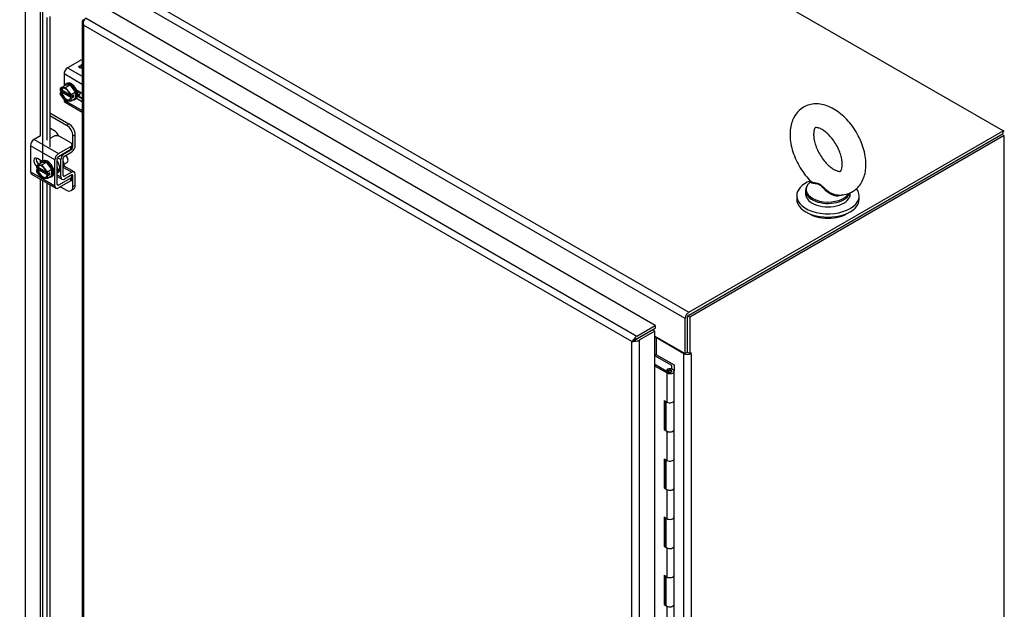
# Model space of a CAD drawing. Header units: inches. Extents: x 1 to 359, y -2 to 239.
# Tile 49 of 51: x 293 to 320, y 202 to 218. Entities that reach past the tile are written whole.
import ezdxf

# ---------------------------------------------------------------- set-up
doc = ezdxf.new("R2010")
doc.units = ezdxf.units.IN
doc.header["$MEASUREMENT"] = 0
for name, color, linetype in [('COM51497', 7, 'Continuous'), ('COM51498', 7, 'Continuous'), ('COM55595-1', 7, 'Continuous'), ('COM55597-1', 7, 'Continuous'), ('COM55607-1', 7, 'Continuous'), ('COM70112-1', 7, 'Continuous'), ('COM71181-1', 7, 'Continuous'), ('Default', 7, 'Continuous'), ('SCC19011', 7, 'Continuous'), ('SCS86415', 7, 'Continuous'), ('SPR20280', 7, 'Continuous'), ('WAF25367', 7, 'Continuous'), ('WAF25377', 7, 'Continuous'), ('WAM254785', 7, 'Continuous')]:
    doc.layers.add(name, color=color, linetype=linetype)

# ---------------------------------------------------------------- blocks, each defined once
blk = doc.blocks.new('SE5')
at = {"layer": 'COM51497', "color": 7, "linetype": 'Continuous'}
for p, q in [((294.578, 217.236), (294.237, 217.039)), ((294.237, 217.039), (294.644, 216.804)), ((294.567, 217.088), (294.59, 217.076)), ((294.567, 217.087), (294.567, 217.088)), ((294.567, 217.087), (294.59, 217.076)), ((294.136, 216.864), (294.136, 216.528)), ((294.644, 216.57), (294.136, 216.864)), ((294.628, 216.33), (294.487, 216.412)), ((294.514, 216.244), (294.644, 216.169)), ((294.136, 216.15), (294.136, 216.136)), ((294.136, 216.136), (294.156, 216.124)), ((294.166, 216.07), (294.644, 215.794)), ((294.205, 216.096), (294.644, 215.842)), ((294.487, 216.182), (294.628, 216.101)), ((294.644, 216.11), (294.628, 216.101)), ((293.478, 215.134), (293.297, 215.03)), ((293.839, 215.111), (293.741, 215.055)), ((294.324, 214.933), (294.016, 215.111)), ((293.882, 214.459), (293.196, 214.855)), ((293.196, 214.855), (293.196, 214.127)), ((293.297, 215.03), (293.983, 214.634)), ((293.983, 214.634), (294.324, 214.831)), ((294.324, 214.753), (294.324, 214.831)), ((294.361, 214.804), (294.361, 214.882)), ((293.983, 214.556), (294.324, 214.753)), ((293.527, 214.414), (293.39, 214.493)), ((293.882, 213.731), (293.882, 214.459)), ((293.949, 213.77), (293.949, 214.498)), ((293.196, 214.127), (293.493, 213.955)), ((293.226, 214.061), (293.911, 213.665)), ((294.361, 213.92), (294.361, 213.998)), ((293.542, 213.927), (293.882, 213.731)), ((293.983, 213.75), (293.949, 213.77)), ((294.324, 213.947), (293.983, 213.75)), ((294.324, 213.869), (293.983, 213.672)), ((294.324, 213.869), (294.324, 213.947))]:
    blk.add_line(p, q, dxfattribs=at)
for centre, major_axis, start_param, end_param in [((294.237, 216.922), (-0.071, -0.124), 3.926991, 5.497787), ((294.667, 217.185), (0.125, 0), 1.751281, 2.356194), ((294.628, 216.216), (-0.07, 0.122), -0.951769, -0.785398), ((294.237, 216.194), (0.071, 0.124), 2.356194, 3.141593), ((294.628, 216.216), (-0.07, 0.122), -3.926991, -3.76062), ((293.927, 215.06), (0.125, 0), 0.785398, 2.356194), ((293.297, 214.913), (-0.072, -0.124), 3.926991, 5.497787), ((294.236, 214.882), (-0.125, 0), 2.356194, 3.926991), ((293.983, 214.517), (0.072, 0.124), 0.785398, 2.356194), ((293.983, 214.517), (0.024, 0.0416), 0.785398, 2.356194), ((294.236, 214.804), (-0.125, 0), 2.356194, 3.141593), ((293.39, 214.379), (0.07, -0.122), 2.356194, 5.249698), ((293.457, 214.417), (0.07, -0.122), 3.6401, 5.141192), ((293.297, 214.185), (0.072, 0.124), 2.356194, 3.141593), ((294.236, 213.998), (-0.125, 0), 2.356194, 3.625446), ((293.983, 213.789), (0.071, 0.124), 2.356194, 3.926991), ((293.983, 213.789), (0.024, 0.0416), 2.356194, 3.926991), ((294.236, 213.92), (-0.125, 0), 2.356194, 3.141593)]:
    blk.add_ellipse(centre, major_axis=major_axis, ratio=0.57735, start_param=start_param, end_param=end_param, dxfattribs=at)
for points, knots in [([(294.645, 217.021), (294.642, 217.021), (294.639, 217.021), (294.637, 217.021), (294.613, 217.019), (294.591, 217.024), (294.56, 217.042), (294.552, 217.051), (294.551, 217.06), (294.55, 217.07), (294.555, 217.079), (294.567, 217.088)], [0.7617435, 0.7617435, 0.7617435, 0.7617435, 0.7740136, 0.7740136, 0.7740136, 0.8654722, 0.8654722, 0.932923, 0.932923, 0.932923, 1, 1, 1, 1]), ([(294.59, 217.076), (294.583, 217.071), (294.58, 217.066), (294.58, 217.061), (294.579, 217.055), (294.583, 217.049), (294.599, 217.04), (294.607, 217.038), (294.616, 217.037), (294.625, 217.036), (294.634, 217.036), (294.645, 217.038)], [0, 0, 0, 0, 0.1536487, 0.1536487, 0.1536487, 0.336794, 0.336794, 0.4828153, 0.4828153, 0.4828153, 0.6466163, 0.6466163, 0.6466163, 0.6466163]), ([(294.59, 217.076), (294.583, 217.07), (294.58, 217.065), (294.58, 217.061), (294.579, 217.054), (294.583, 217.048), (294.599, 217.039), (294.607, 217.037), (294.616, 217.036), (294.625, 217.035), (294.634, 217.036), (294.645, 217.037)], [0, 0, 0, 0, 0.1536487, 0.1536487, 0.1536487, 0.336794, 0.336794, 0.4828153, 0.4828153, 0.4828153, 0.6466163, 0.6466163, 0.6466163, 0.6466163]), ([(294.643, 217.066), (294.64, 217.068), (294.637, 217.069), (294.62, 217.079), (294.613, 217.089), (294.613, 217.1), (294.614, 217.112), (294.622, 217.123), (294.64, 217.133), (294.641, 217.134), (294.643, 217.134)], [0.0764711, 0.0764711, 0.0764711, 0.0764711, 0.0912335, 0.0912335, 0.1674673, 0.1674673, 0.1674673, 0.2514891, 0.2514891, 0.2578703, 0.2578703, 0.2578703, 0.2578703]), ([(294.618, 217.084), (294.615, 217.089), (294.613, 217.094), (294.613, 217.1), (294.614, 217.111), (294.622, 217.122), (294.64, 217.132), (294.641, 217.133), (294.643, 217.134)], [0.1313455, 0.1313455, 0.1313455, 0.1313455, 0.1674673, 0.1674673, 0.1674673, 0.2514891, 0.2514891, 0.2578703, 0.2578703, 0.2578703, 0.2578703])]:
    blk.add_open_spline(points, degree=3, knots=knots, dxfattribs=at)
at = {"layer": 'COM51498', "color": 7, "linetype": 'Continuous'}
for p, q in [((294.644, 216.187), (294.578, 216.225)), ((293.741, 215.777), (294.275, 215.469)), ((293.741, 215.699), (294.208, 215.43)), ((294.208, 215.43), (294.275, 215.469)), ((293.855, 215.277), (293.741, 215.342)), ((294.452, 215.162), (294.385, 215.124)), ((294.385, 214.82), (294.385, 215.124)), ((294.452, 214.858), (294.452, 215.162)), ((294.361, 214.834), (294.385, 214.82)), ((294.137, 214.645), (294.147, 214.639)), ((294.147, 214.639), (294.352, 214.761)), ((294.148, 214.562), (294.353, 214.684)), ((294.342, 214.767), (294.352, 214.761)), ((293.953, 214.519), (294.048, 214.465)), ((294.048, 213.98), (294.048, 214.465)), ((294.115, 214.019), (294.115, 214.504)), ((294.422, 214.119), (294.138, 214.283)), ((293.949, 214.037), (294.048, 213.98)), ((293.949, 213.988), (294.077, 213.914)), ((294.115, 214.018), (294.148, 213.999)), ((294.12, 214.247), (294.353, 214.113)), ((294.352, 214.034), (294.147, 213.92)), ((294.353, 214.113), (294.148, 213.999)), ((294.351, 214.034), (294.385, 214.015)), ((294.385, 213.711), (294.385, 214.015)), ((294.452, 213.749), (294.452, 214.053)), ((294.385, 213.711), (294.452, 213.749)), ((294.04, 213.705), (294.208, 213.609)), ((294.333, 213.596), (294.4, 213.635))]:
    blk.add_line(p, q, dxfattribs=at)
for centre, major_axis, start_param, end_param in [((294.208, 215.226), (0.125, -0.217), 0.785398, 2.356194), ((294.275, 215.264), (-0.125, 0.217), 3.926991, 5.497787), ((293.855, 215.073), (0.125, -0.217), 1.463912, 2.356194), ((294.351, 214.8), (-0.024, -0.0416), 0.802851, 2.356194), ((294.351, 214.8), (-0.071, -0.124), 0.802851, 2.356194), ((294.149, 214.523), (-0.071, -0.124), 3.944444, 5.497787), ((294.149, 214.523), (-0.024, -0.0416), 3.944444, 5.497787), ((294.005, 214.402), (0.097, -0.169), 0.133398, 1.437398), ((294.149, 214.038), (0.024, 0.0416), 2.356194, 3.909538), ((294.351, 213.995), (-0.024, -0.0416), 2.356194, 3.909538), ((294.351, 213.995), (-0.071, -0.124), 2.356194, 3.909538), ((294.149, 214.038), (0.071, 0.124), 2.356194, 3.909538), ((294.208, 213.813), (-0.125, 0.217), 2.356194, 3.926991), ((294.275, 213.851), (-0.125, 0.217), 3.141593, 3.926991)]:
    blk.add_ellipse(centre, major_axis=major_axis, ratio=0.57735, start_param=start_param, end_param=end_param, dxfattribs=at)
at = {"layer": 'COM55595-1', "color": 7, "linetype": 'Continuous'}
for p, q in [((310.693, 209.819), (295.271, 218.723)), ((294.753, 218.424), (310.175, 209.52)), ((294.644, 218.327), (294.644, 170.646)), ((294.673, 218.318), (294.645, 218.316)), ((294.686, 218.23), (294.686, 218.229)), ((294.686, 218.229), (294.686, 218.23)), ((294.686, 218.229), (294.686, 170.627)), ((310.04, 209.365), (294.686, 218.229)), ((294.686, 218.229), (294.686, 218.229)), ((294.686, 218.229), (294.686, 218.229)), ((294.686, 218.229), (294.686, 218.229)), ((310.175, 209.52), (310.693, 209.819)), ((310.175, 209.443), (310.693, 209.741)), ((310.619, 209.698), (310.175, 209.443)), ((310.686, 209.66), (310.242, 209.404)), ((310.686, 209.66), (310.619, 209.698)), ((310.686, 161.979), (310.686, 209.66)), ((310.693, 209.819), (310.693, 209.741)), ((310.131, 209.417), (310.04, 209.365)), ((310.04, 161.762), (310.04, 209.365)), ((310.04, 209.365), (310.04, 209.365)), ((310.04, 209.365), (310.04, 209.365)), ((310.04, 209.365), (310.041, 209.365)), ((310.04, 209.365), (310.04, 209.365)), ((310.041, 209.365), (310.131, 209.417)), ((310.131, 209.417), (310.095, 209.428)), ((310.131, 209.417), (310.123, 209.38)), ((310.175, 209.443), (310.131, 209.417)), ((310.131, 209.417), (310.175, 209.442)), ((310.175, 209.442), (310.175, 209.443)), ((310.175, 209.442), (310.175, 209.443)), ((310.175, 209.443), (310.175, 209.443)), ((310.175, 209.443), (310.175, 209.443)), ((310.242, 209.404), (310.242, 161.723))]:
    blk.add_line(p, q, dxfattribs=at)
for centre, radius, start, end in [((294.813, 218.342), 0.169, 188.668, 221.4311), ((294.932, 218.313), 0.26, 175.7057, 198.6064), ((310.268, 209.223), 0.268, 130.2492, 148.191), ((310.032, 209.633), 0.268, 271.809, 289.7508)]:
    blk.add_arc(centre, radius, start, end, dxfattribs=at)
for centre, major_axis, start_param, end_param in [((294.753, 218.307), (0.072, 0.124), 0.785398, 1.701633), ((294.787, 218.327), (0.143, 0), 2.356194, 3.27243), ((310.175, 209.403), (0.071, 0.124), 0.785398, 1.701633), ((310.141, 209.462), (0.143, 0), 4.581552, 5.497787)]:
    blk.add_ellipse(centre, major_axis=major_axis, ratio=0.57735, start_param=start_param, end_param=end_param, dxfattribs=at)
at = {"layer": 'COM55597-1', "color": 7, "linetype": 'Continuous'}
for p, q in [((293.468, 219.57), (293.468, 215.128)), ((293.051, 219.329), (293.051, 198.258)), ((293.543, 214.424), (293.543, 218.749)), ((293.659, 218.444), (293.659, 215.007)), ((293.741, 218.471), (293.741, 214.811)), ((293.468, 214.449), (293.468, 214.356)), ((293.468, 213.922), (293.468, 199.453)), ((293.543, 199.45), (293.543, 213.878)), ((293.659, 213.811), (293.659, 199.334)), ((293.741, 213.764), (293.741, 199.361))]:
    blk.add_line(p, q, dxfattribs=at)
at = {"layer": 'COM55607-1', "color": 7, "linetype": 'Continuous'}
for p, q in [((310.686, 208.989), (310.713, 209.005)), ((311.161, 208.696), (310.686, 208.971)), ((310.713, 209.005), (311.223, 208.711)), ((310.686, 208.733), (311.067, 208.513)), ((311.023, 208.488), (310.686, 208.682)), ((311.064, 208.556), (311.016, 208.579)), ((311.016, 208.579), (311.016, 208.542)), ((311.023, 208.488), (311.023, 207.671)), ((311.056, 208.535), (311.056, 208.519)), ((311.064, 208.556), (311.064, 208.551)), ((311.156, 208.522), (311.156, 208.535)), ((311.161, 208.595), (311.161, 208.696)), ((311.223, 208.711), (311.223, 208.539)), ((311.223, 207.719), (311.223, 208.535)), ((310.941, 207.719), (310.941, 206.902)), ((310.941, 207.719), (311.023, 207.671)), ((310.985, 207.693), (310.985, 206.928)), ((310.989, 207.691), (310.989, 206.902)), ((311.223, 206.902), (311.223, 207.719)), ((310.985, 206.928), (310.941, 206.902)), ((310.941, 206.902), (311.023, 206.855)), ((310.985, 206.928), (310.989, 206.925)), ((311.023, 206.855), (311.023, 206.038)), ((311.223, 206.086), (311.223, 206.902)), ((310.941, 206.086), (310.941, 205.269)), ((310.941, 206.086), (311.023, 206.038)), ((310.985, 206.06), (310.985, 205.295)), ((310.989, 206.058), (310.989, 205.269)), ((311.223, 205.269), (311.223, 206.086)), ((310.985, 205.295), (310.941, 205.269)), ((310.941, 205.269), (311.023, 205.222)), ((310.985, 205.295), (310.989, 205.292)), ((311.023, 205.222), (311.023, 204.405)), ((311.223, 204.453), (311.223, 205.269)), ((310.941, 204.453), (310.941, 203.636)), ((310.941, 204.453), (311.023, 204.405)), ((310.985, 204.427), (310.985, 203.662)), ((310.989, 204.425), (310.989, 203.636)), ((311.223, 203.636), (311.223, 204.453)), ((310.985, 203.662), (310.941, 203.636)), ((310.941, 203.636), (311.023, 203.589)), ((310.985, 203.662), (310.989, 203.659)), ((311.023, 203.589), (311.023, 202.772)), ((311.223, 202.82), (311.223, 203.636)), ((310.941, 202.82), (310.941, 202.003)), ((310.941, 202.82), (311.023, 202.772)), ((310.985, 202.794), (310.985, 202.029)), ((310.989, 202.792), (310.989, 202.003)), ((311.223, 202.003), (311.223, 202.82)), ((310.985, 202.029), (310.941, 202.003)), ((310.941, 202.003), (311.023, 201.956)), ((310.985, 202.029), (310.989, 202.026)), ((311.023, 201.956), (311.023, 201.139)), ((311.223, 201.187), (311.223, 202.003))]:
    blk.add_line(p, q, dxfattribs=at)
for centre, major_axis, start_param, end_param in [((311.106, 208.535), (-0.117, 0), 0.785398, 5.588822), ((311.106, 208.535), (-0.055, 0), 0.785398, 5.588822), ((311.106, 208.535), (0.117, 0), 0.045517, 1.082582), ((311.106, 207.719), (-0.117, 0), 0.785398, 3.141593), ((311.106, 207.719), (-0.117, 0), 0.785398, 3.141593), ((311.106, 206.902), (-0.117, 0), 0, 3.141593), ((311.106, 206.902), (-0.117, 0), 0.785398, 3.141593), ((311.106, 206.086), (-0.117, 0), 0.785398, 3.141593), ((311.106, 206.086), (-0.117, 0), 0.785398, 3.141593), ((311.106, 205.269), (-0.117, 0), 0, 3.141593), ((311.106, 205.269), (-0.117, 0), 0.785398, 3.141593), ((311.106, 204.453), (-0.117, 0), 0.785398, 3.141593), ((311.106, 204.453), (-0.117, 0), 0.785398, 3.141593), ((311.106, 203.636), (-0.117, 0), 0, 3.141593), ((311.106, 203.636), (-0.117, 0), 0.785398, 3.141593), ((311.106, 202.82), (-0.117, 0), 0.785398, 3.141593), ((311.106, 202.82), (-0.117, 0), 0.785398, 3.141593), ((311.106, 202.003), (-0.117, 0), 0, 3.141593), ((311.106, 202.003), (-0.117, 0), 0.785398, 3.141593)]:
    blk.add_ellipse(centre, major_axis=major_axis, ratio=0.57735, start_param=start_param, end_param=end_param, dxfattribs=at)
blk.add_ellipse((311.106, 208.535), major_axis=(0.05, 0), ratio=0.57735, dxfattribs=at)
at = {"layer": 'COM70112-1', "color": 7, "linetype": 'Continuous'}
for p, q in [((320.437, 215.271), (286.586, 234.815)), ((277.782, 229.733), (311.634, 210.189)), ((311.533, 210.014), (277.681, 229.558)), ((311.634, 210.189), (320.437, 215.271)), ((311.634, 210.111), (320.437, 215.194)), ((320.437, 215.194), (320.437, 215.271)), ((311.533, 209.032), (311.533, 210.014)), ((311.6, 209.071), (311.6, 210.052)), ((310.51, 209.636), (310.511, 209.636)), ((310.578, 209.675), (310.578, 209.675)), ((310.686, 209.521), (311.533, 209.032)), ((311.533, 209.032), (311.6, 209.071))]:
    blk.add_line(p, q, dxfattribs=at)
for major_axis in [(-0.071, -0.124), (-0.024, -0.0416)]:
    blk.add_ellipse((311.634, 210.072), major_axis=major_axis, ratio=0.57735, start_param=3.926991, end_param=5.497787, dxfattribs=at)
at = {"layer": 'COM71181-1', "color": 7, "linetype": 'Continuous'}
for p, q in [((320.47, 215.136), (311.667, 210.053)), ((320.47, 215.252), (320.437, 215.271)), ((320.47, 166.199), (320.47, 215.136)), ((311.667, 210.053), (311.599, 210.092)), ((311.667, 210.053), (311.667, 209.032)), ((311.498, 209.027), (310.728, 209.472)), ((310.728, 208.997), (310.728, 209.472)), ((311.498, 162.181), (311.498, 209.027)), ((311.599, 209.071), (311.667, 209.032)), ((311.701, 209.052), (311.667, 209.032)), ((311.679, 209.04), (311.701, 209.027)), ((311.701, 209.027), (311.701, 209.052)), ((311.701, 209.027), (311.701, 162.181))]:
    blk.add_line(p, q, dxfattribs=at)
for centre, major_axis, start_param, end_param in [((310.694, 209.452), (0.048, 0), 0.785398, 1.748507), ((311.599, 209.086), (-0.143, 0), 0.785398, 2.356194), ((311.599, 209.086), (-0.048, 0), 1.181057, 1.971798)]:
    blk.add_ellipse(centre, major_axis=major_axis, ratio=0.57735, start_param=start_param, end_param=end_param, dxfattribs=at)
at = {"layer": 'SCC19011', "color": 7, "linetype": 'Continuous'}
for p, q in [((294.029, 216.466), (294.157, 216.54)), ((294.181, 216.486), (294.029, 216.466)), ((294.029, 216.466), (294.029, 216.405)), ((294.309, 216.56), (294.157, 216.54)), ((294.181, 216.486), (294.309, 216.56)), ((294.333, 216.29), (294.181, 216.486)), ((294.461, 216.364), (294.309, 216.56)), ((294.043, 216.397), (294.029, 216.405)), ((294.096, 216.388), (294.029, 216.349)), ((294.029, 216.349), (294.029, 216.288)), ((294.029, 216.349), (294.043, 216.341)), ((294.029, 216.288), (294.181, 216.093)), ((294.078, 216.409), (294.057, 216.396)), ((294.057, 216.341), (294.078, 216.353)), ((294.31, 216.275), (294.078, 216.409)), ((294.078, 216.353), (294.339, 216.203)), ((294.096, 216.399), (294.096, 216.388)), ((294.096, 216.388), (294.313, 216.262)), ((294.333, 216.229), (294.318, 216.238)), ((294.339, 216.203), (294.318, 216.19)), ((294.333, 216.29), (294.461, 216.364)), ((294.333, 216.229), (294.333, 216.29)), ((294.4, 216.268), (294.333, 216.229)), ((294.4, 216.213), (294.333, 216.174)), ((294.352, 216.24), (294.4, 216.213)), ((294.4, 216.213), (294.4, 216.268)), ((294.461, 216.187), (294.461, 216.364)), ((294.51, 216.339), (294.562, 216.369)), ((294.181, 216.093), (294.333, 216.113)), ((294.318, 216.182), (294.333, 216.174)), ((294.333, 216.113), (294.461, 216.187)), ((294.333, 216.113), (294.333, 216.174)), ((293.366, 214.297), (293.494, 214.371)), ((293.518, 214.317), (293.366, 214.297)), ((293.366, 214.297), (293.366, 214.236)), ((293.646, 214.391), (293.494, 214.371)), ((293.518, 214.317), (293.646, 214.391)), ((293.67, 214.122), (293.518, 214.317)), ((293.798, 214.196), (293.646, 214.391)), ((294.142, 214.34), (294.224, 214.388)), ((293.38, 214.228), (293.366, 214.236)), ((293.433, 214.219), (293.366, 214.181)), ((293.366, 214.181), (293.366, 214.119)), ((293.366, 214.181), (293.38, 214.172)), ((293.366, 214.119), (293.518, 213.924)), ((293.416, 214.24), (293.394, 214.228)), ((293.394, 214.172), (293.416, 214.184)), ((293.647, 214.106), (293.416, 214.24)), ((293.416, 214.184), (293.676, 214.034)), ((293.433, 214.23), (293.433, 214.219)), ((293.433, 214.219), (293.65, 214.094)), ((293.67, 214.06), (293.655, 214.069)), ((293.676, 214.034), (293.655, 214.022)), ((293.655, 214.013), (293.67, 214.005)), ((293.67, 214.122), (293.798, 214.196)), ((293.67, 214.06), (293.67, 214.122)), ((293.737, 214.099), (293.67, 214.06)), ((293.737, 214.044), (293.67, 214.005)), ((293.67, 213.944), (293.798, 214.018)), ((293.67, 213.944), (293.67, 214.005)), ((293.689, 214.072), (293.737, 214.044)), ((293.737, 214.044), (293.737, 214.099)), ((293.798, 214.018), (293.798, 214.196)), ((293.518, 213.924), (293.67, 213.944))]:
    blk.add_line(p, q, dxfattribs=at)
for centre, start, end in [((294.05, 216.411), 242.8525, 296.623), ((294.05, 216.355), 242.8527, 296.6228), ((293.387, 214.242), 242.8525, 296.623), ((293.387, 214.186), 242.8527, 296.6228)]:
    blk.add_arc(centre, 0.0158, start, end, dxfattribs=at)
for centre, major_axis, start_param, end_param in [((294.181, 216.289), (0.099, -0.171), 0.958412, 3.753977), ((294.181, 216.289), (-0.099, 0.171), 0.958412, 3.753977), ((294.188, 216.293), (0.094, -0.162), 3.141593, 3.744649), ((294.188, 216.293), (-0.094, 0.162), 0.96774, 3.141593), ((294.209, 216.306), (0.094, -0.162), 3.254972, 3.744649), ((294.209, 216.306), (-0.094, 0.162), 0.96774, 3.028213), ((294.163, 214.493), (0.061, -0.106), 0, 2.159159), ((293.518, 214.12), (0.099, -0.171), 0.958412, 3.753977), ((293.525, 214.125), (0.094, -0.162), 3.141593, 3.744649), ((293.546, 214.137), (0.094, -0.162), 3.254972, 3.744649), ((293.518, 214.12), (-0.099, 0.171), 0.958412, 3.753977), ((293.525, 214.125), (-0.094, 0.162), 0.96774, 3.141593), ((293.546, 214.137), (-0.094, 0.162), 0.96774, 3.028213)]:
    blk.add_ellipse(centre, major_axis=major_axis, ratio=0.57735, start_param=start_param, end_param=end_param, dxfattribs=at)
for points in [[(294.318, 216.19), (294.316, 216.189), (294.315, 216.188), (294.315, 216.185), (294.316, 216.183), (294.318, 216.182)], [(293.655, 214.022), (293.653, 214.02), (293.652, 214.019), (293.652, 214.016), (293.653, 214.014), (293.655, 214.013)]]:
    blk.add_open_spline(points, degree=3, knots=[0, 0, 0, 0, 0.5, 0.5, 1, 1, 1, 1], dxfattribs=at)
at = {"layer": 'SCS86415', "color": 7, "linetype": 'Continuous'}
for p, q in [((315.059, 213.854), (315.036, 213.836)), ((314.906, 213.598), (314.906, 213.5)), ((316.156, 213.5), (316.156, 213.535))]:
    blk.add_line(p, q, dxfattribs=at)
for centre, major_axis, start_param, end_param in [((315.531, 213.629), (0.611, 0), 2.514731, 3.042811), ((315.531, 213.629), (0.611, 0), 3.042811, 5.962624), ((315.531, 213.598), (-0.625, 0), 5.983057, 6.283185), ((315.531, 213.598), (-0.625, 0), 0, 0.602361), ((315.531, 213.5), (-0.625, 0), 0, 3.141593), ((315.531, 213.598), (-0.625, 0), 2.597414, 2.944771), ((315.531, 213.598), (-0.625, 0), 0.602361, 2.597414)]:
    blk.add_ellipse(centre, major_axis=major_axis, ratio=0.57735, start_param=start_param, end_param=end_param, dxfattribs=at)
for points, knots in [([(316.595, 214.326), (316.594, 214.371), (316.591, 214.48), (316.557, 214.68), (316.486, 214.911), (316.384, 215.137), (316.255, 215.351), (316.104, 215.547), (315.933, 215.718), (315.746, 215.859), (315.553, 215.96), (315.362, 216.017), (315.182, 216.032), (315.006, 216.007), (314.842, 215.938), (314.701, 215.829), (314.593, 215.69), (314.518, 215.527), (314.474, 215.342), (314.463, 215.135), (314.486, 214.912), (314.545, 214.681), (314.634, 214.452), (314.752, 214.231), (314.894, 214.032), (315.004, 213.899), (315.061, 213.851), (315.062, 213.85)], [0, 0, 0, 0, 0.024644, 0.069051, 0.113301, 0.157377, 0.201391, 0.245565, 0.290099, 0.335274, 0.381261, 0.422181, 0.460994, 0.498116, 0.538215, 0.57655, 0.614191, 0.652455, 0.692513, 0.734768, 0.778609, 0.822902, 0.867047, 0.911062, 0.955146, 0.999499, 1, 1, 1, 1]), ([(315.933, 214.326), (315.932, 214.305), (315.93, 214.253), (315.914, 214.183), (315.892, 214.144), (315.883, 214.139), (315.882, 214.136), (315.841, 214.133), (315.77, 214.151), (315.674, 214.2), (315.563, 214.283), (315.45, 214.397), (315.345, 214.537), (315.254, 214.695), (315.185, 214.859), (315.142, 215.016), (315.127, 215.155), (315.135, 215.263), (315.156, 215.332), (315.176, 215.358), (315.179, 215.359), (315.187, 215.364), (315.233, 215.363), (315.314, 215.339), (315.418, 215.279), (315.53, 215.187), (315.642, 215.066), (315.744, 214.92), (315.83, 214.76), (315.892, 214.597), (315.927, 214.444), (315.931, 214.368), (315.933, 214.326)], [0, 0, 0, 0, 0.017112, 0.049321, 0.081936, 0.116735, 0.160907, 0.192997, 0.223698, 0.256249, 0.289073, 0.322661, 0.356972, 0.391701, 0.426486, 0.460842, 0.494455, 0.527196, 0.559464, 0.592434, 0.628856, 0.666841, 0.69859, 0.73226, 0.764866, 0.797864, 0.831665, 0.86612, 0.9009, 0.935606, 0.969792, 1, 1, 1, 1]), ([(315.782, 213.48), (315.797, 213.477), (315.865, 213.465), (315.997, 213.48), (316.161, 213.529), (316.31, 213.621), (316.43, 213.749), (316.519, 213.903), (316.576, 214.079), (316.594, 214.229), (316.595, 214.309), (316.595, 214.326)], [0, 0, 0, 0, 0.032325, 0.162583, 0.288988, 0.423578, 0.554595, 0.685712, 0.821651, 0.968233, 1, 1, 1, 1]), ([(315.935, 213.48), (315.934, 213.479), (315.933, 213.478), (315.888, 213.447), (315.829, 213.436), (315.737, 213.446), (315.706, 213.454), (315.646, 213.476), (315.617, 213.49), (315.533, 213.54), (315.483, 213.582), (315.415, 213.65), (315.393, 213.673), (315.35, 213.716), (315.328, 213.737), (315.283, 213.767), (315.259, 213.777), (315.214, 213.787), (315.193, 213.789), (315.135, 213.794), (315.103, 213.795), (315.06, 213.809), (315.049, 213.821), (315.056, 213.839)], [0.560775, 0.560775, 0.560775, 0.560775, 0.5625, 0.5625, 0.625, 0.625, 0.65625, 0.65625, 0.6875, 0.6875, 0.75, 0.75, 0.78125, 0.78125, 0.8125, 0.8125, 0.84375, 0.84375, 0.875, 0.875, 0.9375, 0.9375, 1, 1, 1, 1]), ([(315.061, 213.85), (315.066, 213.846), (315.073, 213.842), (315.103, 213.829), (315.135, 213.824), (315.193, 213.814), (315.214, 213.81), (315.258, 213.797), (315.281, 213.788), (315.349, 213.746), (315.392, 213.703), (315.483, 213.619), (315.533, 213.578), (315.643, 213.512), (315.704, 213.487), (315.771, 213.477), (315.776, 213.477), (315.782, 213.476)], [0.03984, 0.03984, 0.03984, 0.03984, 0.0625, 0.0625, 0.125, 0.125, 0.15625, 0.15625, 0.1875, 0.1875, 0.25, 0.25, 0.3125, 0.3125, 0.375, 0.375, 0.3803722, 0.3803722, 0.3803722, 0.3803722])]:
    blk.add_open_spline(points, degree=3, knots=knots, dxfattribs=at)
blk.add_open_spline([(315.056, 213.839), (315.057, 213.842), (315.059, 213.845), (315.061, 213.848)], degree=3, dxfattribs=at)
at = {"layer": 'SPR20280', "color": 7, "linetype": 'Continuous'}
for points, knots in [([(294.592, 216.287), (294.584, 216.284), (294.562, 216.282), (294.533, 216.292), (294.515, 216.302), (294.513, 216.303)], [0.42836365, 0.42836365, 0.42836365, 0.42836365, 0.43566633, 0.44618248, 0.44713509, 0.44713509, 0.44713509, 0.44713509]), ([(294.564, 216.261), (294.551, 216.256), (294.534, 216.255), (294.515, 216.26), (294.513, 216.261)], [0.24266802, 0.24266802, 0.24266802, 0.24266802, 0.25460265, 0.2557076, 0.2557076, 0.2557076, 0.2557076]), ([(294.573, 216.362), (294.576, 216.345), (294.579, 216.306), (294.566, 216.26), (294.545, 216.239), (294.532, 216.234), (294.532, 216.233)], [0.01966832, 0.01966832, 0.01966832, 0.01966832, 0.02769697, 0.03906602, 0.05075865, 0.05107163, 0.05107163, 0.05107163, 0.05107163]), ([(293.96, 214.1), (293.969, 214.103), (293.989, 214.116), (294.014, 214.15), (294.026, 214.207), (294.017, 214.277), (293.991, 214.348), (293.965, 214.392), (293.95, 214.412)], [0.60060776, 0.60060776, 0.60060776, 0.60060776, 0.60741217, 0.61730279, 0.62963755, 0.64166169, 0.65306525, 0.6641635, 0.6641635, 0.6641635, 0.6641635]), ([(293.949, 214.122), (293.956, 214.122), (293.963, 214.122), (293.969, 214.122), (293.97, 214.122)], [0.374189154, 0.374189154, 0.374189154, 0.374189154, 0.378742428, 0.378780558, 0.378780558, 0.378780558, 0.378780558]), ([(293.95, 214.098), (293.953, 214.106), (293.961, 214.129), (293.965, 214.173), (293.959, 214.218), (293.952, 214.244), (293.95, 214.25)], [0.308762, 0.308762, 0.308762, 0.308762, 0.3309528, 0.3737994, 0.415727, 0.4278753, 0.4278753, 0.4278753, 0.4278753]), ([(293.987, 214.195), (293.986, 214.192), (293.983, 214.173), (293.973, 214.149), (293.958, 214.137), (293.951, 214.134)], [0.49792664, 0.49792664, 0.49792664, 0.49792664, 0.49982136, 0.50973892, 0.51647297, 0.51647297, 0.51647297, 0.51647297])]:
    blk.add_open_spline(points, degree=3, knots=knots, dxfattribs=at)
at = {"layer": 'WAF25367', "color": 7, "linetype": 'Continuous'}
for p, q in [((294.215, 216.598), (294.184, 216.58)), ((294.434, 216.147), (294.465, 216.165)), ((293.552, 214.429), (293.521, 214.411)), ((293.771, 213.978), (293.802, 213.996))]:
    blk.add_line(p, q, dxfattribs=at)
for centre, start_param, end_param in [((294.309, 216.363), 0, 0.412589), ((294.309, 216.363), 2.729004, 6.283185), ((294.34, 216.382), 3.141593, 6.283185), ((293.646, 214.194), 0, 0.412589), ((293.646, 214.194), 2.729004, 6.283185), ((293.677, 214.213), 3.141593, 6.283185)]:
    blk.add_ellipse(centre, major_axis=(-0.125, 0.217), ratio=0.57735, start_param=start_param, end_param=end_param, dxfattribs=at)
at = {"layer": 'WAF25377', "color": 7, "linetype": 'Continuous'}
for p, q in [((314.656, 213.451), (314.656, 213.358)), ((316.406, 213.358), (316.406, 213.451))]:
    blk.add_line(p, q, dxfattribs=at)
for centre, start_param, end_param in [((315.531, 213.451), 5.310041, 6.283185), ((315.531, 213.451), 0, 3.553944), ((315.531, 213.358), 0, 3.141593)]:
    blk.add_ellipse(centre, major_axis=(-0.875, 0), ratio=0.57735, start_param=start_param, end_param=end_param, dxfattribs=at)
at = {"layer": 'WAM254785', "color": 7, "linetype": 'Continuous'}
blk.add_ellipse((315.531, 213.256), major_axis=(-0.75, 0), ratio=0.57735, start_param=0.705194, end_param=2.436399, dxfattribs=at)

msp = doc.modelspace()

# ---------------------------------------------------------------- block references
at = {"layer": 'Default'}
msp.add_blockref('SE5', (0, 0), dxfattribs=at)

doc.saveas('drawing.dxf')
